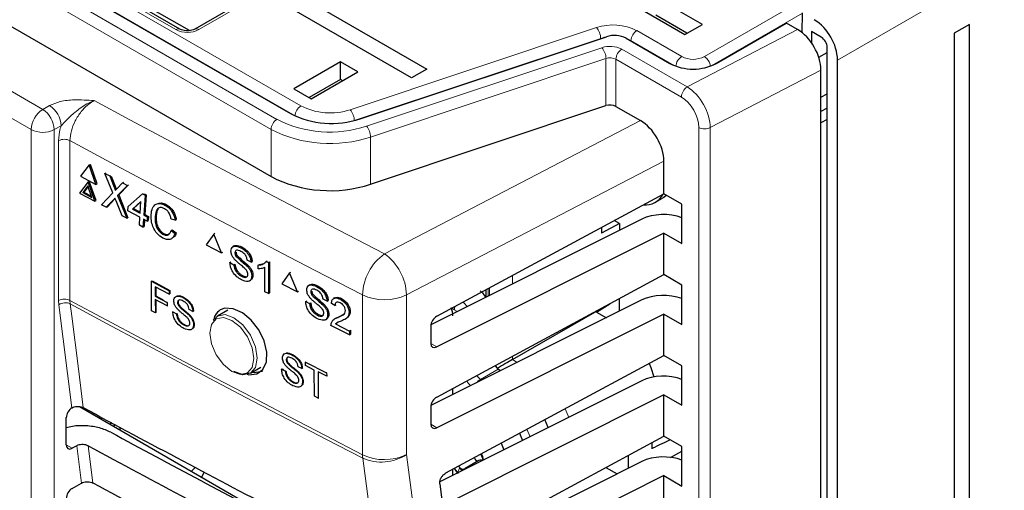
# Paper-space layout 'Blatt2' of a CAD drawing. Header units: millimetres. Extents: x 5 to 418, y 2 to 292.
# Tile 39 of 76: x 107 to 137, y 165 to 179. Entities that reach past the tile are written whole.
import ezdxf

# ---------------------------------------------------------------- set-up
doc = ezdxf.new("R2010")
doc.units = ezdxf.units.MM

psp = doc.layouts.new('Blatt2')

# ---------------------------------------------------------------- linework, layer by layer
at = {"color": 7, "linetype": 'Continuous', "lineweight": 25}
for p, q in [((82.712, 195.414), (115.561, 176.451)), ((82.235, 193.444), (114.977, 174.543)), ((112.213, 179.012), (89.763, 191.973)), ((112.499, 178.967), (90.537, 191.645)), ((118.321, 182.278), (112.664, 179.012)), ((119.232, 177.532), (115.343, 179.777)), ((115.81, 180.047), (119.7, 177.802)), ((128.057, 179.157), (126.643, 179.973)), ((126.113, 179.667), (127.527, 178.85)), ((131.088, 178.9), (131.098, 179.504)), ((127.589, 178.887), (126.643, 179.433)), ((128.481, 177.973), (130.603, 179.197)), ((130.946, 178.999), (130.603, 179.197)), ((127.527, 178.85), (128.057, 179.157)), ((131.663, 178.769), (131.363, 178.942)), ((131.363, 178.942), (131.363, 178.602)), ((136.153, 179.156), (135.694, 178.891)), ((135.694, 178.891), (135.694, 93.562)), ((136.153, 93.828), (136.153, 179.156)), ((117.673, 176.291), (125.144, 178.781)), ((125.747, 178.735), (127.067, 177.973)), ((131.586, 178.164), (131.84, 178.301)), ((131.84, 90.235), (131.84, 178.463)), ((117.079, 178.024), (115.665, 177.207)), ((117.61, 177.718), (117.079, 178.024)), ((117.079, 177.484), (117.079, 178.024)), ((132.158, 90.297), (132.158, 178.075)), ((116.195, 176.901), (117.61, 177.718)), ((119.7, 177.802), (119.232, 177.532)), ((131.654, 90.005), (131.654, 177.774)), ((117.079, 177.484), (116.133, 176.937)), ((117.142, 177.448), (117.079, 177.484)), ((115.665, 177.207), (116.195, 176.901)), ((131.654, 176.949), (131.84, 177.056)), ((117.995, 174.313), (125.133, 176.693)), ((125.435, 176.67), (126.182, 176.238)), ((131.84, 176.619), (131.654, 176.519)), ((131.84, 176.278), (131.654, 176.171)), ((126.89, 174.019), (126.89, 175.013)), ((109.462, 174.894), (109.2, 174.553)), ((109.462, 174.894), (109.496, 174.912)), ((109.665, 174.303), (109.462, 174.894)), ((109.699, 174.321), (109.496, 174.912)), ((109.2, 174.553), (109.665, 174.303)), ((109.43, 174.386), (109.464, 174.403)), ((109.667, 173.812), (109.464, 174.403)), ((109.938, 174.64), (109.97, 174.657)), ((110.177, 174.046), (109.938, 174.64)), ((109.938, 174.64), (110.081, 174.563)), ((110.081, 174.563), (110.114, 174.58)), ((110.081, 174.563), (110.212, 174.237)), ((110.124, 174.558), (110.246, 174.255)), ((109.43, 174.386), (109.167, 174.044)), ((109.422, 174.258), (109.266, 174.057)), ((109.428, 174.24), (109.3, 174.074)), ((109.541, 173.909), (109.422, 174.258)), ((109.633, 173.795), (109.43, 174.386)), ((109.665, 174.303), (109.699, 174.321)), ((110.311, 174.184), (110.473, 174.353)), ((110.618, 174.275), (110.321, 173.967)), ((110.639, 174.279), (110.355, 173.985)), ((110.473, 174.353), (110.506, 174.37)), ((110.473, 174.353), (110.618, 174.275)), ((110.618, 174.275), (110.651, 174.292)), ((109.167, 174.044), (109.633, 173.795)), ((109.266, 174.057), (109.3, 174.074)), ((109.266, 174.057), (109.541, 173.909)), ((109.3, 174.074), (109.526, 173.953)), ((109.633, 173.795), (109.667, 173.812)), ((109.832, 173.688), (110.177, 174.046)), ((110.198, 173.839), (109.977, 173.61)), ((110.232, 173.857), (110.011, 173.628)), ((110.247, 173.872), (110.232, 173.857)), ((110.456, 173.354), (110.273, 173.808)), ((110.321, 173.967), (110.355, 173.985)), ((110.321, 173.967), (110.599, 173.277)), ((110.355, 173.985), (110.633, 173.295)), ((110.639, 173.63), (111.077, 174.016)), ((111.077, 174.016), (111.111, 174.034)), ((111.077, 174.016), (111.153, 173.976)), ((111.153, 173.976), (111.115, 173.376)), ((111.13, 174.024), (111.187, 173.993)), ((111.187, 173.993), (111.149, 173.394)), ((111.153, 173.976), (111.187, 173.993)), ((120.004, 170.307), (126.89, 174.019)), ((126.634, 173.762), (126.846, 173.885)), ((127.436, 173.704), (126.89, 174.019)), ((109.977, 173.61), (109.832, 173.688)), ((109.977, 173.61), (110.011, 173.628)), ((110.631, 173.505), (110.639, 173.63)), ((110.999, 173.309), (110.631, 173.505)), ((111.029, 173.785), (110.772, 173.559)), ((110.772, 173.559), (110.806, 173.577)), ((110.772, 173.559), (111.007, 173.434)), ((111.028, 173.772), (110.806, 173.577)), ((110.806, 173.577), (111.009, 173.468)), ((111.007, 173.434), (111.029, 173.785)), ((111.759, 173.677), (111.793, 173.695)), ((127.436, 172.508), (127.436, 173.704)), ((110.599, 173.277), (110.456, 173.354)), ((110.599, 173.277), (110.633, 173.295)), ((110.983, 173.071), (110.999, 173.309)), ((111.107, 173.251), (111.091, 173.013)), ((111.215, 173.193), (111.107, 173.251)), ((111.115, 173.376), (111.149, 173.394)), ((111.115, 173.376), (111.223, 173.318)), ((111.138, 173.234), (111.125, 173.031)), ((111.149, 173.394), (111.257, 173.336)), ((111.223, 173.318), (111.215, 173.193)), ((111.215, 173.193), (111.249, 173.211)), ((111.223, 173.318), (111.257, 173.336)), ((111.257, 173.336), (111.249, 173.211)), ((111.458, 173.329), (111.492, 173.347)), ((112.066, 173.219), (111.945, 173.254)), ((112.066, 173.219), (112.1, 173.237)), ((126.221, 173.251), (119.824, 170.048)), ((125.541, 173.118), (125.385, 173.208)), ((111.091, 173.013), (110.983, 173.071)), ((111.091, 173.013), (111.125, 173.031)), ((111.946, 172.912), (111.98, 172.93)), ((111.946, 172.912), (112.063, 172.816)), ((111.98, 172.93), (112.096, 172.834)), ((125.541, 173.118), (125.001, 172.828)), ((125.001, 173.001), (125.001, 172.828)), ((125.541, 173.118), (125.541, 172.91)), ((111.694, 172.794), (111.728, 172.812)), ((112.063, 172.816), (112.096, 172.834)), ((113.242, 172.801), (113.007, 172.476)), ((113.242, 172.801), (113.275, 172.822)), ((113.477, 172.229), (113.242, 172.801)), ((126.89, 172.823), (120.004, 169.375)), ((126.89, 171.569), (126.89, 172.823)), ((126.89, 172.823), (127.436, 172.508)), ((113.007, 172.476), (113.477, 172.229)), ((113.852, 172.438), (113.815, 172.415)), ((114.055, 172.386), (114.088, 172.407)), ((113.477, 172.229), (113.51, 172.25)), ((113.88, 172.23), (113.913, 172.25)), ((113.91, 172.131), (113.943, 172.151)), ((114.371, 171.943), (114.251, 172.006)), ((113.727, 171.932), (113.76, 171.953)), ((113.727, 171.932), (113.847, 171.869)), ((113.847, 171.869), (113.88, 171.89)), ((114.245, 171.829), (114.278, 171.85)), ((114.371, 171.943), (114.403, 171.964)), ((114.589, 171.859), (114.622, 171.88)), ((114.589, 171.748), (114.589, 171.859)), ((114.622, 171.88), (114.758, 171.911)), ((114.785, 171.052), (114.785, 171.783)), ((114.824, 171.97), (114.857, 171.991)), ((114.824, 171.97), (114.894, 171.933)), ((114.894, 171.933), (114.928, 171.955)), ((114.894, 171.933), (114.894, 170.994)), ((114.928, 171.955), (114.928, 171.016)), ((114.078, 171.519), (114.111, 171.54)), ((114.392, 171.524), (114.425, 171.545)), ((115.538, 171.62), (115.302, 171.293)), ((115.538, 171.62), (115.571, 171.641)), ((115.774, 171.048), (115.538, 171.62)), ((120.004, 167.858), (126.89, 171.569)), ((127.436, 171.254), (126.89, 171.569)), ((111.35, 171.367), (111.367, 171.377)), ((111.352, 170.468), (111.35, 171.367)), ((111.35, 171.367), (111.89, 171.081)), ((111.367, 171.377), (111.907, 171.092)), ((111.89, 170.977), (111.464, 171.202)), ((111.464, 171.202), (111.465, 170.914)), ((111.481, 171.193), (111.482, 170.925)), ((114.324, 171.378), (114.361, 171.402)), ((115.302, 171.293), (115.774, 171.048)), ((116.15, 171.258), (116.114, 171.235)), ((116.356, 171.207), (116.388, 171.228)), ((127.436, 170.058), (127.436, 171.254)), ((111.465, 170.914), (111.482, 170.925)), ((111.465, 170.914), (111.828, 170.722)), ((111.828, 170.619), (111.465, 170.811)), ((111.465, 170.811), (111.466, 170.408)), ((111.482, 170.925), (111.704, 170.808)), ((111.89, 171.081), (111.907, 171.092)), ((111.89, 171.081), (111.89, 170.977)), ((111.89, 170.977), (111.907, 170.988)), ((111.907, 171.092), (111.907, 170.988)), ((112.306, 170.873), (112.323, 170.883)), ((114.894, 170.994), (114.785, 171.052)), ((114.894, 170.994), (114.928, 171.016)), ((115.774, 171.048), (115.806, 171.069)), ((116.179, 171.05), (116.212, 171.071)), ((116.21, 170.951), (116.242, 170.972)), ((116.673, 170.766), (116.552, 170.828)), ((116.903, 170.864), (116.867, 170.841)), ((117.079, 170.82), (117.111, 170.841)), ((121.486, 171.106), (121.486, 170.886)), ((125.541, 170.46), (125.541, 170.842)), ((111.482, 170.802), (111.483, 170.418)), ((111.828, 170.722), (111.845, 170.733)), ((111.828, 170.722), (111.828, 170.619)), ((111.828, 170.619), (111.845, 170.629)), ((112.139, 170.723), (112.156, 170.734)), ((112.169, 170.628), (112.185, 170.639)), ((112.607, 170.449), (112.492, 170.509)), ((116.026, 170.752), (116.058, 170.773)), ((116.026, 170.752), (116.146, 170.69)), ((116.146, 170.69), (116.179, 170.71)), ((116.546, 170.651), (116.579, 170.672)), ((116.673, 170.766), (116.705, 170.787)), ((116.914, 170.629), (116.804, 170.698)), ((116.914, 170.629), (116.947, 170.65)), ((126.221, 170.801), (119.824, 167.599)), ((122.297, 168.992), (124.935, 170.516)), ((124.846, 170.435), (125.248, 170.684)), ((111.466, 170.408), (111.352, 170.468)), ((111.466, 170.408), (111.483, 170.418)), ((111.995, 170.439), (112.011, 170.449)), ((111.995, 170.439), (112.109, 170.378)), ((112.109, 170.378), (112.126, 170.389)), ((112.487, 170.339), (112.504, 170.35)), ((112.607, 170.449), (112.623, 170.459)), ((113.224, 170.184), (113.35, 170.31)), ((113.662, 170.49), (113.35, 170.31)), ((116.379, 170.34), (116.411, 170.361)), ((116.626, 170.201), (116.663, 170.224)), ((116.695, 170.347), (116.727, 170.368)), ((116.932, 170.245), (116.895, 170.222)), ((117.002, 170.272), (117.035, 170.293)), ((117.036, 170.293), (117.181, 170.367)), ((117.23, 170.224), (117.268, 170.248)), ((117.342, 170.424), (117.375, 170.446)), ((126.89, 170.373), (120.004, 166.925)), ((124.846, 170.435), (125.145, 170.263)), ((126.89, 169.12), (126.89, 170.373)), ((126.89, 170.373), (127.436, 170.058)), ((112.329, 170.043), (112.346, 170.053)), ((112.628, 170.048), (112.645, 170.058)), ((117.353, 169.739), (116.793, 170.029)), ((116.934, 170.076), (116.967, 170.097)), ((116.934, 170.076), (117.353, 169.859)), ((116.986, 170.113), (116.968, 170.098)), ((119.821, 170.008), (119.821, 169.484)), ((117.353, 169.859), (117.386, 169.881)), ((117.353, 169.859), (117.353, 169.739)), ((117.353, 169.739), (117.386, 169.76)), ((117.386, 169.881), (117.386, 169.76)), ((115.604, 169.139), (115.621, 169.15)), ((120.275, 165.554), (126.89, 169.12)), ((127.436, 168.805), (126.89, 169.12)), ((114.35, 168.578), (114.662, 168.758)), ((115.438, 168.986), (115.454, 168.997)), ((115.468, 168.891), (115.484, 168.902)), ((115.91, 168.719), (115.794, 168.777)), ((115.91, 168.719), (115.926, 168.729)), ((116.022, 168.915), (116.039, 168.925)), ((116.022, 168.915), (116.662, 168.589)), ((116.023, 168.81), (116.022, 168.915)), ((116.286, 168.677), (116.023, 168.81)), ((127.436, 167.608), (127.436, 168.805)), ((115.294, 168.698), (115.311, 168.709)), ((115.294, 168.698), (115.41, 168.639)), ((115.311, 168.709), (115.36, 168.684)), ((115.41, 168.639), (115.426, 168.65)), ((115.79, 168.607), (115.807, 168.617)), ((116.293, 167.879), (116.286, 168.677)), ((116.663, 168.485), (116.401, 168.619)), ((116.401, 168.619), (116.409, 167.821)), ((116.662, 168.589), (116.679, 168.6)), ((116.662, 168.589), (116.663, 168.485)), ((116.663, 168.485), (116.68, 168.496)), ((121.925, 168.65), (121.867, 168.702)), ((115.634, 168.307), (115.65, 168.317)), ((115.934, 168.317), (115.95, 168.327)), ((126.221, 168.352), (120.095, 165.284)), ((120.491, 167.932), (120.491, 168.12)), ((116.409, 167.821), (116.293, 167.879)), ((116.409, 167.821), (116.424, 167.831)), ((126.89, 167.923), (120.341, 164.644)), ((126.89, 166.67), (126.89, 167.923)), ((126.89, 167.923), (127.436, 167.608)), ((108.936, 167.531), (108.942, 167.534)), ((109.161, 167.571), (115.332, 164.008)), ((119.821, 167.559), (119.821, 167.034)), ((108.765, 166.408), (108.765, 167.232)), ((109.54, 167.397), (109.54, 167.352)), ((109.617, 167.355), (109.576, 167.331)), ((110.148, 167.07), (110.088, 167.035)), ((110.258, 167.011), (110.194, 166.974)), ((110.388, 166.941), (110.388, 166.862)), ((123.384, 166.931), (123.283, 167.176)), ((120.574, 163.266), (126.89, 166.67)), ((122.515, 166.761), (122.606, 166.542)), ((127.436, 166.355), (126.89, 166.67)), ((109.081, 166.377), (108.942, 166.303)), ((121.952, 166.458), (122.038, 166.257)), ((126.52, 166.471), (126.52, 166.291)), ((127.436, 165.159), (127.436, 166.355)), ((125.801, 166.083), (125.801, 165.691)), ((127.088, 166.028), (127.436, 166.215)), ((126.221, 165.902), (120.394, 162.984)), ((120.696, 165.716), (120.661, 165.762)), ((121.281, 165.934), (120.858, 165.689)), ((112.67, 165.724), (112.563, 165.607)), ((112.95, 165.577), (112.867, 165.431)), ((120.491, 165.483), (120.491, 165.671)), ((120.533, 165.693), (120.647, 165.539)), ((120.633, 165.554), (120.546, 165.678)), ((126.89, 165.474), (120.641, 162.345)), ((125.131, 165.722), (125.47, 165.526)), ((126.89, 159.321), (126.89, 165.474)), ((126.89, 165.474), (127.436, 165.159)), ((108.942, 165.085), (109.224, 165.248)), ((120.093, 165.228), (120.159, 164.727))]:
    psp.add_line(p, q, dxfattribs=at)
at = {"color": 7, "linetype": 'Continuous', "lineweight": 18}
for p, q in [((82.412, 195.18), (115.154, 176.278)), ((114.977, 175.972), (82.235, 194.873)), ((85.766, 189.447), (108.052, 176.581)), ((107.699, 175.969), (85.412, 188.834)), ((100.382, 185.631), (115.881, 176.684)), ((112.088, 179), (100.492, 185.695)), ((115.705, 176.381), (100.202, 185.33)), ((141.136, 183.257), (132.158, 178.075)), ((128.12, 178.182), (136.428, 182.978)), ((118.446, 182.266), (112.789, 179)), ((131.098, 179.496), (128.345, 177.907)), ((117.376, 176.57), (124.847, 179.06)), ((126.068, 178.967), (127.429, 178.182)), ((127.597, 177.259), (130.946, 178.999)), ((124.972, 178.734), (117.501, 176.244)), ((124.972, 178.734), (124.972, 178.723)), ((127.203, 177.907), (125.891, 178.665)), ((125.891, 178.665), (125.891, 178.652)), ((117.87, 176.071), (125.008, 178.451)), ((125.612, 178.405), (127.597, 177.259)), ((125.133, 178.122), (117.995, 175.742)), ((125.133, 176.693), (125.133, 178.122)), ((125.435, 178.099), (125.435, 176.67)), ((127.42, 176.952), (125.435, 178.099)), ((131.654, 177.774), (128.296, 176.028)), ((108.052, 176.581), (108.261, 176.698)), ((115.743, 176.359), (115.705, 176.381)), ((115.705, 176.381), (115.705, 176.377)), ((117.501, 176.244), (117.448, 176.227)), ((117.501, 176.244), (117.502, 176.24)), ((118.415, 172.201), (126.182, 176.238)), ((107.699, 141.809), (107.699, 175.969)), ((108.608, 176.082), (108.399, 175.965)), ((108.399, 175.965), (108.399, 141.806)), ((114.977, 174.543), (114.977, 175.972)), ((127.952, 88.458), (127.952, 176.033)), ((128.296, 176.028), (128.296, 88.453)), ((108.533, 170.787), (108.533, 175.631)), ((108.877, 175.633), (108.877, 170.788)), ((117.995, 175.742), (117.995, 174.313)), ((126.89, 175.013), (119.084, 170.955)), ((110.212, 174.237), (110.246, 174.255)), ((110.198, 173.839), (110.232, 173.857)), ((122.297, 171.543), (122.297, 171.286)), ((121.559, 171.145), (121.559, 170.917)), ((121.596, 170.935), (121.596, 171.165)), ((117.749, 166.108), (117.749, 170.953)), ((119.084, 170.955), (119.084, 166.11)), ((108.541, 170.656), (108.533, 170.787)), ((108.936, 167.531), (108.541, 170.656)), ((108.877, 170.788), (108.884, 170.683)), ((120.535, 170.506), (120.457, 170.551)), ((119.821, 169.48), (120.004, 169.375)), ((122.297, 169.094), (122.297, 168.992)), ((122.297, 168.992), (122.442, 168.909)), ((121.867, 168.702), (121.324, 168.391)), ((121.324, 168.391), (121.354, 168.364)), ((119.821, 167.031), (120.004, 166.925)), ((108.765, 166.405), (108.942, 166.303)), ((109.224, 165.248), (109.081, 166.377)), ((109.428, 166.376), (109.57, 165.253)), ((120.644, 165.574), (120.696, 165.716))]:
    psp.add_line(p, q, dxfattribs=at)
at = {"color": 7, "linetype": 'Continuous', "lineweight": 18, "flags": 128}
for points in [[(125.118, 178.772), (125.085, 178.765), (124.972, 178.734)], [(125.891, 178.665), (125.796, 178.711), (125.771, 178.721)], [(109.607, 176.846), (110.697, 176.259), (111.791, 175.673), (112.887, 175.09), (113.987, 174.508), (115.089, 173.928), (116.195, 173.351), (117.303, 172.775), (118.415, 172.201)], [(117.749, 170.953), (116.629, 171.531), (115.513, 172.112), (114.399, 172.694), (113.289, 173.278), (112.181, 173.864), (111.077, 174.452), (109.976, 175.041), (108.877, 175.633)], [(108.877, 170.788), (109.976, 170.196), (111.077, 169.607), (112.181, 169.019), (113.289, 168.433), (114.399, 167.849), (115.513, 167.267), (116.629, 166.687), (117.749, 166.108)], [(108.884, 170.683), (108.932, 170.305), (109.123, 168.793), (109.282, 167.536)], [(117.755, 166.004), (116.635, 166.582), (115.519, 167.162), (114.405, 167.744), (113.295, 168.328), (112.188, 168.914), (111.083, 169.502), (109.982, 170.092), (108.884, 170.683)], [(113.788, 168.634), (114.044, 168.545), (114.262, 168.588), (114.407, 168.755), (114.458, 169.021), (114.407, 169.347), (114.262, 169.682), (114.044, 169.975), (113.788, 170.182), (113.532, 170.271), (113.314, 170.228), (113.169, 170.061), (113.118, 169.795), (113.169, 169.469), (113.314, 169.134), (113.532, 168.841), (113.788, 168.634)], [(113.35, 170.31), (113.35, 170.31), (113.58, 170.355), (113.85, 170.261), (114.121, 170.042), (114.35, 169.733), (114.504, 169.379), (114.558, 169.036), (114.504, 168.754), (114.35, 168.578), (114.35, 168.578)], [(123.891, 167.503), (123.984, 167.289), (124.002, 167.241)], [(122.735, 166.88), (122.736, 166.879), (122.831, 166.654)], [(119.084, 166.11), (120.854, 152.58), (122.623, 139.06)], [(121.295, 138.953), (121.097, 140.468), (120.303, 146.53), (117.755, 166.004)]]:
    psp.add_lwpolyline(points, dxfattribs=at)
at = {"color": 7, "linetype": 'Continuous', "lineweight": 25, "flags": 128}
for points in [[(126.965, 173.976), (126.889, 173.912), (126.846, 173.885)], [(114.253, 168.551), (114.302, 168.534), (114.546, 168.557), (114.731, 168.691), (114.836, 168.922), (114.849, 169.222), (114.769, 169.558), (114.605, 169.892), (114.376, 170.187), (114.107, 170.41), (113.829, 170.536), (113.572, 170.549), (113.436, 170.499), (113.436, 170.499)], [(126.439, 168.876), (126.493, 168.748), (126.588, 168.467)], [(114.35, 168.578), (114.121, 168.533), (113.85, 168.627)], [(114.405, 168.609), (114.467, 168.6), (114.718, 168.646)], [(121.156, 165.981), (121.142, 166), (121.132, 166.016)], [(120.777, 165.626), (120.754, 165.649), (120.696, 165.716)]]:
    psp.add_lwpolyline(points, dxfattribs=at)
at = {"color": 7, "linetype": 'Continuous', "lineweight": 25}
for centre, radius, start, end in [((130.623, 178.005), 1.537, 2.605, 57.395), ((125.391, 178.037), 0.784, 62.9382, 108.3695), ((127.774, 179.338), 1.537, 242.6099, 297.3902), ((125.257, 176.321), 0.392, 62.9393, 108.3682), ((116.809, 178.894), 2.743, 242.9384, 288.3692), ((116.76, 178.033), 3.919, 242.9386, 288.3691), ((126.318, 174.309), 0.629, 265.1711, 331.473), ((120.377, 165.72), 1.068, 12.3312, 23.0875), ((121.249, 166.033), 0.107, 209.0184, 282.1923), ((121.33, 165.829), 0.116, 61.4498, 115.291)]:
    psp.add_arc(centre, radius, start, end, dxfattribs=at)
at = {"color": 7, "linetype": 'Continuous', "lineweight": 18}
for centre, radius, start, end in [((112.162, 178.897), 0.127, 66.7933, 125.4689), ((112.439, 179.677), 0.762, 242.6098, 297.3901), ((112.717, 178.905), 0.12, 52.7224, 115.8559), ((125.347, 177.555), 1.585, 62.9388, 108.3688), ((124.453, 178.722), 0.519, 1.3813, 40.6253), ((126.276, 178.643), 0.385, 122.6491, 176.773), ((125.255, 177.707), 0.784, 62.9382, 108.3695), ((124.615, 178.113), 0.519, 0.9527, 40.642), ((125.819, 178.081), 0.384, 122.6033, 177.3967), ((125.257, 177.75), 0.392, 62.9393, 108.3682), ((127.638, 177.856), 0.387, 122.7383, 175.1496), ((127.774, 178.848), 0.751, 242.6096, 297.3904), ((127.91, 177.856), 0.387, 4.8513, 57.2608), ((127.804, 176.935), 0.384, 122.6033, 177.3967), ((108.466, 175.934), 0.768, 122.6052, 177.3953), ((107.62, 175.931), 0.78, 2.4785, 56.3613), ((107.829, 176.048), 0.78, 2.4785, 56.3615), ((116.089, 176.359), 0.385, 122.6499, 176.7712), ((116.765, 178.413), 1.941, 242.938, 288.3696), ((116.982, 176.232), 0.519, 1.3777, 40.6269), ((115.361, 175.954), 0.384, 122.6039, 177.3951), ((116.758, 179.419), 3.527, 242.9384, 288.3692), ((108.052, 176.653), 0.77, 242.6568, 296.7662), ((116.76, 179.461), 3.919, 242.9386, 288.3691), ((117.476, 175.734), 0.519, 0.9527, 40.642), ((128.129, 176.377), 0.387, 242.7392, 295.5283), ((108.707, 175.286), 0.387, 63.8368, 116.6784), ((119.367, 170.891), 1.619, 126.0266, 177.8011), ((117.473, 170.892), 1.612, 2.2322, 54.2589), ((108.707, 170.441), 0.387, 63.8368, 116.6784), ((118.414, 172.366), 1.562, 244.7797, 295.3753), ((108.737, 170.367), 0.349, 65.0939, 124.1364), ((120.855, 170.5), 0.32, 161.3827, 178.9372), ((121.6, 167.945), 0.524, 121.8135, 138.8723), ((118.414, 167.521), 1.562, 244.7797, 295.3753), ((118.647, 166.107), 0.898, 179.8793, 186.5592), ((118.32, 167.296), 1.41, 246.3588, 302.7874)]:
    psp.add_arc(centre, radius, start, end, dxfattribs=at)
at = {"color": 7, "linetype": 'Continuous', "lineweight": 25}
for centre, major_axis, ratio, start_param, end_param in [((130.946, 178.183), (-0.501, 0.866), 0.577381, 3.925701, 5.496497), ((131.663, 178.565), (-0.125, 0.217), 0.577557, 3.927224, 5.497716), ((126.182, 175.422), (-0.501, 0.866), 0.577381, 3.925701, 5.496497), ((126.89, 172.823), (1, -0.015), 0.567125, 1.002162, 2.312261), ((121.251, 170.716), (-0.25, 0.433), 0.577557, 4.773147, 5.313731), ((126.89, 170.373), (1, -0.015), 0.567125, 1.002162, 2.312261), ((120.137, 170.528), (-0.25, 0.433), 0.577557, 3.927224, 4.460624), ((120.007, 170.105), (0.135, 0.21), 0.606761, 0.83184, 2.385183), ((120.007, 169.581), (0.135, 0.21), 0.606761, 2.385183, 3.938526), ((121.958, 169.043), (-0.25, 0.433), 0.577517, 1.788429, 2.094297), ((121.95, 168.792), (0.5, 0.289), 0.00007, 0.802811, 1.79442), ((126.89, 167.923), (1, -0.015), 0.567125, 1.002162, 2.312261), ((120.007, 167.655), (0.135, 0.21), 0.606761, 0.83184, 2.385183), ((108.945, 167.332), (0.128, 0.215), 0.587369, 0.847258, 2.36515), ((451.395, 385.647), (500.587, 7.703), 0.587275, 3.950946, 3.967413), ((120.007, 167.131), (0.135, 0.21), 0.606761, 2.385183, 3.938526), ((449.748, 369.228), (497.046, -7.384), 0.567125, 3.968584, 3.983526), ((108.945, 166.508), (0.128, 0.215), 0.587369, 2.36515, 3.918493), ((449.746, 369.227), (498.055, -7.399), 0.567125, 3.968582, 3.985126), ((122.446, 163.976), (5.152, 2.774), 0.030727, 0.434546, 0.642515), ((126.89, 165.474), (1, -0.015), 0.567125, 1.002162, 2.312261), ((451.395, 383.197), (500.185, 7.697), 0.587275, 3.950986, 3.967453), ((108.945, 164.882), (0.128, 0.215), 0.587369, 0.811807, 2.36515)]:
    psp.add_ellipse(centre, major_axis=major_axis, ratio=ratio, start_param=start_param, end_param=end_param, dxfattribs=at)
at = {"color": 7, "linetype": 'Continuous', "lineweight": 18}
for centre, major_axis, ratio, start_param, end_param in [((127.597, 176.442), (-0.491, 0.872), 0.569789, 3.932767, 5.503564), ((127.42, 176.34), (-0.376, 0.65), 0.577381, 3.925701, 5.496497), ((120.711, 170.404), (-0.25, 0.433), 0.567307, 4.837246, 5.22071), ((120.535, 170.302), (-0.125, 0.217), 0.577557, 5.050987, 5.497716), ((121.419, 168.734), (-0.251, 0.433), 0.586553, 1.75425, 2.093184), ((121.242, 168.632), (-0.375, 0.65), 0.577517, 1.679818, 1.933112)]:
    psp.add_ellipse(centre, major_axis=major_axis, ratio=ratio, start_param=start_param, end_param=end_param, dxfattribs=at)
at = {"color": 7, "linetype": 'Continuous', "lineweight": 25}
for points, knots in [([(112.664, 179.012), (112.648, 179.004), (112.615, 178.988), (112.535, 178.968), (112.44, 178.959), (112.34, 178.967), (112.259, 178.989), (112.227, 179.006), (112.213, 179.012)], [0, 0, 0, 0, 0.154229, 0.316592, 0.494487, 0.681412, 0.866641, 1, 1, 1, 1]), ([(110.212, 174.237), (110.22, 174.216), (110.232, 174.185), (110.246, 174.146), (110.249, 174.129), (110.25, 174.121)], [0, 0, 0, 0, 0.561286, 0.781691, 1, 1, 1, 1]), ([(110.246, 174.255), (110.254, 174.233), (110.266, 174.203), (110.279, 174.169), (110.281, 174.157), (110.281, 174.153)], [0, 0, 0, 0, 0.642711, 0.895256, 1, 1, 1, 1]), ([(110.25, 174.121), (110.261, 174.133), (110.282, 174.154), (110.302, 174.175), (110.311, 174.184)], [0, 0, 0, 0, 0.559986, 1, 1, 1, 1]), ([(110.242, 173.885), (110.234, 173.876), (110.219, 173.861), (110.204, 173.846), (110.198, 173.839)], [0, 0, 0, 0, 0.559955, 1, 1, 1, 1]), ([(110.273, 173.808), (110.267, 173.822), (110.257, 173.848), (110.246, 173.873), (110.242, 173.885)], [0, 0, 0, 0, 0.560027, 1, 1, 1, 1]), ([(111.339, 173.392), (111.348, 173.46), (111.366, 173.596), (111.471, 173.718), (111.615, 173.738), (111.711, 173.697), (111.759, 173.677)], [0, 0, 0, 0, 0.280488, 0.559568, 0.779615, 1, 1, 1, 1]), ([(111.746, 173.567), (111.716, 173.581), (111.657, 173.608), (111.574, 173.598), (111.484, 173.522), (111.469, 173.409), (111.458, 173.329)], [0, 0, 0, 0, 0.187219, 0.373908, 0.560726, 1, 1, 1, 1]), ([(111.557, 173.565), (111.555, 173.563), (111.505, 173.522), (111.498, 173.433), (111.492, 173.347)], [0, 0, 0, 0, 0.04547, 1, 1, 1, 1]), ([(111.575, 173.732), (111.6, 173.738), (111.667, 173.754), (111.744, 173.718), (111.793, 173.695)], [0, 0, 0, 0, 0.372025, 1, 1, 1, 1]), ([(111.945, 173.254), (111.938, 173.289), (111.923, 173.359), (111.875, 173.457), (111.812, 173.528), (111.768, 173.554), (111.746, 173.567)], [0, 0, 0, 0, 0.280545, 0.559742, 0.779657, 1, 1, 1, 1]), ([(111.759, 173.677), (111.8, 173.651), (111.882, 173.6), (111.979, 173.475), (112.041, 173.343), (112.058, 173.261), (112.066, 173.219)], [0, 0, 0, 0, 0.280079, 0.559445, 0.779538, 1, 1, 1, 1]), ([(111.793, 173.695), (111.834, 173.669), (111.916, 173.618), (112.013, 173.493), (112.074, 173.361), (112.091, 173.278), (112.1, 173.237)], [0, 0, 0, 0, 0.280084, 0.559442, 0.779558, 1, 1, 1, 1]), ([(111.698, 172.676), (111.635, 172.715), (111.51, 172.793), (111.386, 173.013), (111.339, 173.217), (111.339, 173.334), (111.339, 173.392)], [0, 0, 0, 0, 0.279955, 0.5580939, 0.778908, 1, 1, 1, 1]), ([(111.458, 173.329), (111.457, 173.275), (111.455, 173.169), (111.495, 173.002), (111.588, 172.866), (111.658, 172.818), (111.694, 172.794)], [0, 0, 0, 0, 0.28125, 0.560715, 0.780133, 1, 1, 1, 1]), ([(111.492, 173.347), (111.491, 173.293), (111.489, 173.186), (111.529, 173.02), (111.622, 172.884), (111.692, 172.836), (111.728, 172.812)], [0, 0, 0, 0, 0.281248, 0.560711, 0.780139, 1, 1, 1, 1]), ([(111.694, 172.794), (111.726, 172.78), (111.792, 172.753), (111.895, 172.783), (111.927, 172.863), (111.946, 172.912)], [0, 0, 0, 0, 0.280706, 0.560889, 1, 1, 1, 1]), ([(112.063, 172.816), (112.045, 172.774), (112.011, 172.689), (111.915, 172.628), (111.805, 172.627), (111.733, 172.659), (111.698, 172.676)], [0, 0, 0, 0, 0.280243, 0.559549, 0.779589, 1, 1, 1, 1]), ([(111.728, 172.812), (111.761, 172.797), (111.821, 172.77), (111.869, 172.791), (111.89, 172.801)], [0, 0, 0, 0, 0.553104, 1, 1, 1, 1]), ([(112.096, 172.834), (112.082, 172.787), (112.065, 172.733), (112.026, 172.71), (112.021, 172.707)], [0, 0, 0, 0, 0.865819, 1, 1, 1, 1]), ([(113.76, 172.284), (113.763, 172.311), (113.769, 172.366), (113.811, 172.42), (113.903, 172.45), (113.993, 172.412), (114.055, 172.386)], [0, 0, 0, 0, 0.187013, 0.374122, 0.561141, 1, 1, 1, 1]), ([(113.854, 172.438), (113.872, 172.446), (113.937, 172.475), (114.025, 172.436), (114.089, 172.407)], [0, 0, 0, 0, 0.279492, 1, 1, 1, 1]), ([(114.06, 172.275), (114.037, 172.286), (113.991, 172.309), (113.929, 172.315), (113.887, 172.286), (113.882, 172.248), (113.88, 172.23)], [0, 0, 0, 0, 0.281294, 0.560834, 0.780678, 1, 1, 1, 1]), ([(114.055, 172.386), (114.097, 172.361), (114.181, 172.311), (114.29, 172.195), (114.357, 172.06), (114.366, 171.982), (114.371, 171.943)], [0, 0, 0, 0, 0.280789, 0.56014, 0.779866, 1, 1, 1, 1]), ([(114.089, 172.407), (114.131, 172.382), (114.215, 172.332), (114.324, 172.216), (114.391, 172.081), (114.4, 172.004), (114.404, 171.965)], [0, 0, 0, 0, 0.280792, 0.560142, 0.779866, 1, 1, 1, 1]), ([(113.886, 172.015), (113.866, 172.037), (113.828, 172.081), (113.774, 172.176), (113.765, 172.243), (113.76, 172.284)], [0, 0, 0, 0, 0.281433, 0.56224, 1, 1, 1, 1]), ([(113.88, 172.23), (113.881, 172.211), (113.884, 172.179), (113.902, 172.145), (113.91, 172.131)], [0, 0, 0, 0, 0.5596461, 1, 1, 1, 1]), ([(114.182, 171.755), (114.148, 171.785), (114.093, 171.834), (114.014, 171.897), (113.949, 171.952), (113.907, 171.994), (113.886, 172.015)], [0, 0, 0, 0, 0.339939, 0.560024, 0.780073, 1, 1, 1, 1]), ([(113.91, 172.131), (113.972, 172.073), (114.082, 171.968), (114.195, 171.872), (114.245, 171.829)], [0, 0, 0, 0, 0.558385, 1, 1, 1, 1]), ([(113.914, 172.251), (113.915, 172.233), (113.918, 172.2), (113.936, 172.167), (113.944, 172.152)], [0, 0, 0, 0, 0.559641, 1, 1, 1, 1]), ([(113.944, 172.152), (114.006, 172.094), (114.116, 171.99), (114.229, 171.893), (114.279, 171.85)], [0, 0, 0, 0, 0.5583836, 1, 1, 1, 1]), ([(114.251, 172.006), (114.246, 172.037), (114.237, 172.098), (114.168, 172.21), (114.101, 172.251), (114.06, 172.275)], [0, 0, 0, 0, 0.281119, 0.560295, 1, 1, 1, 1]), ([(114.084, 171.408), (114.034, 171.437), (113.935, 171.494), (113.811, 171.638), (113.741, 171.797), (113.732, 171.887), (113.727, 171.932)], [0, 0, 0, 0, 0.280817, 0.559568, 0.779628, 1, 1, 1, 1]), ([(113.847, 171.869), (113.852, 171.831), (113.862, 171.755), (113.925, 171.643), (114.002, 171.565), (114.053, 171.535), (114.078, 171.519)], [0, 0, 0, 0, 0.28062, 0.558677, 0.779192, 1, 1, 1, 1]), ([(113.881, 171.891), (113.886, 171.852), (113.895, 171.776), (113.958, 171.665), (114.036, 171.587), (114.086, 171.556), (114.112, 171.541)], [0, 0, 0, 0, 0.28062, 0.558678, 0.779196, 1, 1, 1, 1]), ([(114.272, 171.581), (114.271, 171.598), (114.268, 171.632), (114.237, 171.698), (114.203, 171.733), (114.182, 171.755)], [0, 0, 0, 0, 0.2800955, 0.5599806, 1, 1, 1, 1]), ([(114.245, 171.829), (114.267, 171.805), (114.312, 171.756), (114.361, 171.672), (114.388, 171.592), (114.391, 171.547), (114.392, 171.524)], [0, 0, 0, 0, 0.280367, 0.559902, 0.779838, 1, 1, 1, 1]), ([(114.279, 171.85), (114.301, 171.826), (114.346, 171.777), (114.395, 171.694), (114.422, 171.613), (114.425, 171.568), (114.426, 171.546)], [0, 0, 0, 0, 0.2803672, 0.5599049, 0.7798382, 1, 1, 1, 1]), ([(114.589, 171.859), (114.642, 171.864), (114.736, 171.874), (114.797, 171.941), (114.824, 171.97)], [0, 0, 0, 0, 0.560424, 1, 1, 1, 1]), ([(114.785, 171.783), (114.751, 171.77), (114.691, 171.746), (114.62, 171.747), (114.589, 171.748)], [0, 0, 0, 0, 0.559685, 1, 1, 1, 1]), ([(114.078, 171.519), (114.104, 171.508), (114.155, 171.484), (114.22, 171.484), (114.264, 171.519), (114.27, 171.56), (114.272, 171.581)], [0, 0, 0, 0, 0.2809113, 0.5607981, 0.7804891, 1, 1, 1, 1]), ([(114.392, 171.524), (114.386, 171.482), (114.372, 171.398), (114.257, 171.339), (114.149, 171.382), (114.084, 171.408)], [0, 0, 0, 0, 0.279936, 0.560072, 1, 1, 1, 1]), ([(114.112, 171.541), (114.137, 171.529), (114.187, 171.507), (114.244, 171.501), (114.263, 171.519), (114.266, 171.523)], [0, 0, 0, 0, 0.449092, 0.896536, 1, 1, 1, 1]), ([(114.426, 171.546), (114.421, 171.5), (114.415, 171.436), (114.37, 171.417), (114.356, 171.411)], [0, 0, 0, 0, 0.704774, 1, 1, 1, 1]), ([(116.059, 171.104), (116.062, 171.132), (116.067, 171.186), (116.11, 171.24), (116.203, 171.271), (116.293, 171.233), (116.356, 171.207)], [0, 0, 0, 0, 0.187037, 0.374123, 0.561139, 1, 1, 1, 1]), ([(116.152, 171.258), (116.17, 171.266), (116.236, 171.295), (116.325, 171.257), (116.389, 171.229)], [0, 0, 0, 0, 0.281313, 1, 1, 1, 1]), ([(116.36, 171.096), (116.337, 171.108), (116.291, 171.13), (116.229, 171.136), (116.187, 171.107), (116.182, 171.069), (116.179, 171.05)], [0, 0, 0, 0, 0.28129, 0.560813, 0.780685, 1, 1, 1, 1]), ([(116.356, 171.207), (116.398, 171.182), (116.483, 171.133), (116.592, 171.017), (116.659, 170.882), (116.668, 170.805), (116.673, 170.766)], [0, 0, 0, 0, 0.280801, 0.560157, 0.779885, 1, 1, 1, 1]), ([(116.389, 171.229), (116.431, 171.204), (116.516, 171.154), (116.625, 171.038), (116.692, 170.904), (116.702, 170.826), (116.706, 170.787)], [0, 0, 0, 0, 0.280801, 0.560157, 0.779886, 1, 1, 1, 1]), ([(112.025, 170.775), (112.028, 170.801), (112.033, 170.854), (112.073, 170.905), (112.161, 170.934), (112.246, 170.898), (112.306, 170.873)], [0, 0, 0, 0, 0.187025, 0.374127, 0.561133, 1, 1, 1, 1]), ([(112.122, 170.92), (112.132, 170.924), (112.187, 170.947), (112.261, 170.912), (112.323, 170.883)], [0, 0, 0, 0, 0.180445, 1, 1, 1, 1]), ([(112.306, 170.873), (112.346, 170.849), (112.426, 170.801), (112.53, 170.689), (112.593, 170.56), (112.602, 170.486), (112.607, 170.449)], [0, 0, 0, 0, 0.280795, 0.560155, 0.779871, 1, 1, 1, 1]), ([(112.323, 170.883), (112.363, 170.859), (112.443, 170.811), (112.547, 170.7), (112.61, 170.571), (112.619, 170.497), (112.623, 170.459)], [0, 0, 0, 0, 0.280795, 0.560141, 0.779873, 1, 1, 1, 1]), ([(116.185, 170.836), (116.166, 170.858), (116.127, 170.901), (116.072, 170.996), (116.064, 171.063), (116.059, 171.104)], [0, 0, 0, 0, 0.281437, 0.562282, 1, 1, 1, 1]), ([(116.179, 171.05), (116.181, 171.032), (116.183, 170.999), (116.202, 170.966), (116.21, 170.951)], [0, 0, 0, 0, 0.559528, 1, 1, 1, 1]), ([(116.483, 170.577), (116.449, 170.606), (116.394, 170.655), (116.315, 170.718), (116.248, 170.773), (116.206, 170.815), (116.185, 170.836)], [0, 0, 0, 0, 0.339936, 0.560025, 0.780085, 1, 1, 1, 1]), ([(116.21, 170.951), (116.272, 170.893), (116.383, 170.79), (116.496, 170.693), (116.546, 170.651)], [0, 0, 0, 0, 0.558372, 1, 1, 1, 1]), ([(116.213, 171.072), (116.214, 171.053), (116.217, 171.021), (116.235, 170.987), (116.243, 170.973)], [0, 0, 0, 0, 0.559528, 1, 1, 1, 1]), ([(116.243, 170.973), (116.305, 170.915), (116.416, 170.811), (116.53, 170.715), (116.58, 170.672)], [0, 0, 0, 0, 0.558375, 1, 1, 1, 1]), ([(116.552, 170.828), (116.548, 170.859), (116.538, 170.92), (116.469, 171.032), (116.402, 171.072), (116.36, 171.096)], [0, 0, 0, 0, 0.281083, 0.56029, 1, 1, 1, 1]), ([(116.804, 170.698), (116.811, 170.736), (116.823, 170.812), (116.897, 170.866), (116.989, 170.861), (117.049, 170.834), (117.079, 170.82)], [0, 0, 0, 0, 0.2802221, 0.5588963, 0.7791317, 1, 1, 1, 1]), ([(116.91, 170.857), (116.919, 170.866), (116.947, 170.892), (117.023, 170.881), (117.082, 170.855), (117.112, 170.842)], [0, 0, 0, 0, 0.209747, 0.604301, 1, 1, 1, 1]), ([(117.079, 170.82), (117.116, 170.798), (117.19, 170.754), (117.279, 170.642), (117.334, 170.525), (117.339, 170.458), (117.342, 170.424)], [0, 0, 0, 0, 0.280487, 0.559659, 0.779766, 1, 1, 1, 1]), ([(117.112, 170.842), (117.149, 170.819), (117.224, 170.775), (117.313, 170.664), (117.367, 170.546), (117.373, 170.479), (117.375, 170.446)], [0, 0, 0, 0, 0.280488, 0.55966, 0.779766, 1, 1, 1, 1]), ([(112.145, 170.518), (112.127, 170.539), (112.091, 170.581), (112.038, 170.672), (112.03, 170.736), (112.025, 170.775)], [0, 0, 0, 0, 0.281449, 0.562285, 1, 1, 1, 1]), ([(112.31, 170.766), (112.288, 170.777), (112.245, 170.799), (112.186, 170.804), (112.146, 170.777), (112.142, 170.741), (112.139, 170.723)], [0, 0, 0, 0, 0.281298, 0.56085, 0.780714, 1, 1, 1, 1]), ([(112.139, 170.723), (112.141, 170.706), (112.143, 170.674), (112.161, 170.642), (112.169, 170.628)], [0, 0, 0, 0, 0.559591, 1, 1, 1, 1]), ([(112.427, 170.269), (112.395, 170.297), (112.343, 170.344), (112.268, 170.404), (112.205, 170.457), (112.165, 170.498), (112.145, 170.518)], [0, 0, 0, 0, 0.339945, 0.56003, 0.780086, 1, 1, 1, 1]), ([(112.19, 170.799), (112.182, 170.795), (112.161, 170.783), (112.158, 170.752), (112.156, 170.734)], [0, 0, 0, 0, 0.394296, 1, 1, 1, 1]), ([(112.156, 170.734), (112.158, 170.716), (112.16, 170.685), (112.178, 170.653), (112.185, 170.639)], [0, 0, 0, 0, 0.5595971, 1, 1, 1, 1]), ([(112.169, 170.628), (112.203, 170.591), (112.259, 170.53), (112.345, 170.464), (112.417, 170.405), (112.464, 170.361), (112.487, 170.339)], [0, 0, 0, 0, 0.338412, 0.558975, 0.779536, 1, 1, 1, 1]), ([(112.185, 170.639), (112.22, 170.602), (112.276, 170.541), (112.362, 170.475), (112.434, 170.416), (112.481, 170.372), (112.504, 170.35)], [0, 0, 0, 0, 0.338411, 0.558974, 0.77954, 1, 1, 1, 1]), ([(112.492, 170.509), (112.488, 170.538), (112.479, 170.596), (112.414, 170.704), (112.35, 170.743), (112.31, 170.766)], [0, 0, 0, 0, 0.281065, 0.560284, 1, 1, 1, 1]), ([(116.384, 170.229), (116.334, 170.258), (116.235, 170.315), (116.11, 170.459), (116.039, 170.617), (116.03, 170.707), (116.026, 170.752)], [0, 0, 0, 0, 0.2808153, 0.5595673, 0.7796271, 1, 1, 1, 1]), ([(116.146, 170.69), (116.151, 170.651), (116.161, 170.575), (116.224, 170.464), (116.302, 170.386), (116.353, 170.356), (116.379, 170.34)], [0, 0, 0, 0, 0.280621, 0.5586778, 0.7791935, 1, 1, 1, 1]), ([(116.18, 170.711), (116.185, 170.673), (116.194, 170.597), (116.258, 170.486), (116.335, 170.408), (116.387, 170.377), (116.412, 170.362)], [0, 0, 0, 0, 0.28062, 0.558675, 0.779194, 1, 1, 1, 1]), ([(116.574, 170.403), (116.573, 170.42), (116.57, 170.454), (116.539, 170.519), (116.504, 170.555), (116.483, 170.577)], [0, 0, 0, 0, 0.280087, 0.559967, 1, 1, 1, 1]), ([(116.546, 170.651), (116.569, 170.626), (116.614, 170.578), (116.663, 170.495), (116.691, 170.414), (116.693, 170.369), (116.695, 170.347)], [0, 0, 0, 0, 0.280368, 0.559903, 0.779838, 1, 1, 1, 1]), ([(116.58, 170.672), (116.602, 170.648), (116.648, 170.599), (116.697, 170.516), (116.724, 170.436), (116.727, 170.391), (116.728, 170.368)], [0, 0, 0, 0, 0.280367, 0.559905, 0.779839, 1, 1, 1, 1]), ([(117.076, 170.713), (117.052, 170.723), (117.005, 170.744), (116.948, 170.731), (116.918, 170.688), (116.915, 170.648), (116.914, 170.629)], [0, 0, 0, 0, 0.2804, 0.559478, 0.779349, 1, 1, 1, 1]), ([(117.232, 170.48), (117.229, 170.506), (117.223, 170.557), (117.179, 170.63), (117.128, 170.683), (117.093, 170.703), (117.076, 170.713)], [0, 0, 0, 0, 0.279095, 0.558615, 0.779039, 1, 1, 1, 1]), ([(112.335, 169.937), (112.287, 169.964), (112.193, 170.019), (112.075, 170.157), (112.008, 170.309), (111.999, 170.395), (111.995, 170.439)], [0, 0, 0, 0, 0.280813, 0.559562, 0.779614, 1, 1, 1, 1]), ([(112.109, 170.378), (112.114, 170.341), (112.123, 170.268), (112.183, 170.162), (112.257, 170.087), (112.305, 170.058), (112.329, 170.043)], [0, 0, 0, 0, 0.280642, 0.55868, 0.779198, 1, 1, 1, 1]), ([(112.126, 170.389), (112.131, 170.352), (112.14, 170.279), (112.2, 170.173), (112.274, 170.098), (112.322, 170.068), (112.346, 170.054)], [0, 0, 0, 0, 0.280626, 0.558677, 0.779199, 1, 1, 1, 1]), ([(112.514, 170.102), (112.513, 170.118), (112.51, 170.151), (112.48, 170.214), (112.447, 170.248), (112.427, 170.269)], [0, 0, 0, 0, 0.2800959, 0.5599891, 1, 1, 1, 1]), ([(112.487, 170.339), (112.509, 170.316), (112.552, 170.269), (112.598, 170.189), (112.624, 170.112), (112.627, 170.069), (112.628, 170.048)], [0, 0, 0, 0, 0.28038, 0.559912, 0.779859, 1, 1, 1, 1]), ([(112.504, 170.35), (112.526, 170.327), (112.568, 170.28), (112.615, 170.2), (112.641, 170.123), (112.644, 170.08), (112.645, 170.058)], [0, 0, 0, 0, 0.280385, 0.559925, 0.779856, 1, 1, 1, 1]), ([(113.436, 170.499), (113.374, 170.453), (113.274, 170.379), (113.241, 170.233), (113.229, 170.177)], [0, 0, 0, 0, 0.6204623, 1, 1, 1, 1]), ([(116.379, 170.34), (116.404, 170.329), (116.456, 170.306), (116.522, 170.306), (116.565, 170.341), (116.571, 170.382), (116.574, 170.403)], [0, 0, 0, 0, 0.2809151, 0.5607998, 0.7804892, 1, 1, 1, 1]), ([(116.695, 170.347), (116.688, 170.305), (116.674, 170.22), (116.558, 170.161), (116.45, 170.203), (116.384, 170.229)], [0, 0, 0, 0, 0.279938, 0.560076, 1, 1, 1, 1]), ([(116.412, 170.362), (116.437, 170.351), (116.488, 170.329), (116.546, 170.323), (116.564, 170.342), (116.568, 170.345)], [0, 0, 0, 0, 0.447942, 0.89426, 1, 1, 1, 1]), ([(116.728, 170.368), (116.724, 170.323), (116.717, 170.259), (116.672, 170.24), (116.658, 170.234)], [0, 0, 0, 0, 0.708012, 1, 1, 1, 1]), ([(116.805, 170.107), (116.819, 170.136), (116.843, 170.183), (116.897, 170.225), (116.948, 170.252), (116.984, 170.265), (117.002, 170.272)], [0, 0, 0, 0, 0.339428, 0.559532, 0.77976, 1, 1, 1, 1]), ([(116.933, 170.246), (116.949, 170.255), (116.981, 170.274), (117.017, 170.287), (117.036, 170.293)], [0, 0, 0, 0, 0.49189, 1, 1, 1, 1]), ([(117.002, 170.272), (117.057, 170.295), (117.133, 170.327), (117.217, 170.395), (117.227, 170.452), (117.232, 170.48)], [0, 0, 0, 0, 0.561317, 0.781376, 1, 1, 1, 1]), ([(117.342, 170.424), (117.336, 170.383), (117.324, 170.299), (117.232, 170.216), (117.153, 170.183), (117.104, 170.162)], [0, 0, 0, 0, 0.278755, 0.55884, 1, 1, 1, 1]), ([(117.375, 170.446), (117.369, 170.405), (117.357, 170.322), (117.305, 170.268), (117.271, 170.251), (117.267, 170.249)], [0, 0, 0, 0, 0.4687136, 0.9396608, 1, 1, 1, 1]), ([(112.329, 170.043), (112.354, 170.032), (112.402, 170.01), (112.465, 170.01), (112.506, 170.043), (112.511, 170.082), (112.514, 170.102)], [0, 0, 0, 0, 0.28092, 0.560813, 0.780509, 1, 1, 1, 1]), ([(112.628, 170.048), (112.622, 170.007), (112.609, 169.927), (112.499, 169.871), (112.397, 169.912), (112.335, 169.937)], [0, 0, 0, 0, 0.279941, 0.560076, 1, 1, 1, 1]), ([(112.346, 170.054), (112.37, 170.043), (112.418, 170.022), (112.472, 170.016), (112.49, 170.033), (112.493, 170.036)], [0, 0, 0, 0, 0.4504006, 0.8991817, 1, 1, 1, 1]), ([(112.645, 170.058), (112.642, 170.013), (112.639, 169.961), (112.605, 169.944), (112.6, 169.942)], [0, 0, 0, 0, 0.8558, 1, 1, 1, 1]), ([(116.793, 170.029), (116.794, 170.045), (116.794, 170.073), (116.802, 170.096), (116.805, 170.107)], [0, 0, 0, 0, 0.559996, 1, 1, 1, 1]), ([(117.104, 170.162), (117.084, 170.154), (117.05, 170.141), (117.004, 170.123), (116.965, 170.105), (116.945, 170.086), (116.934, 170.076)], [0, 0, 0, 0, 0.3400208, 0.5600577, 0.7800794, 1, 1, 1, 1]), ([(115.322, 169.036), (115.325, 169.063), (115.33, 169.115), (115.37, 169.168), (115.458, 169.198), (115.544, 169.163), (115.604, 169.139)], [0, 0, 0, 0, 0.187031, 0.374126, 0.561141, 1, 1, 1, 1]), ([(115.445, 168.78), (115.427, 168.801), (115.39, 168.842), (115.336, 168.932), (115.328, 168.997), (115.322, 169.036)], [0, 0, 0, 0, 0.281431, 0.562265, 1, 1, 1, 1]), ([(115.419, 169.183), (115.429, 169.188), (115.483, 169.211), (115.559, 169.177), (115.621, 169.15)], [0, 0, 0, 0, 0.17896, 1, 1, 1, 1]), ([(115.609, 169.032), (115.587, 169.043), (115.543, 169.064), (115.484, 169.069), (115.444, 169.04), (115.44, 169.004), (115.438, 168.986)], [0, 0, 0, 0, 0.281287, 0.560796, 0.780664, 1, 1, 1, 1]), ([(115.488, 169.063), (115.48, 169.059), (115.459, 169.047), (115.456, 169.015), (115.454, 168.997)], [0, 0, 0, 0, 0.396322, 1, 1, 1, 1]), ([(115.604, 169.139), (115.644, 169.115), (115.725, 169.069), (115.83, 168.959), (115.895, 168.83), (115.905, 168.756), (115.91, 168.719)], [0, 0, 0, 0, 0.280801, 0.560158, 0.779878, 1, 1, 1, 1]), ([(115.794, 168.777), (115.79, 168.807), (115.78, 168.865), (115.714, 168.972), (115.649, 169.01), (115.609, 169.032)], [0, 0, 0, 0, 0.281104, 0.560303, 1, 1, 1, 1]), ([(115.621, 169.15), (115.661, 169.126), (115.742, 169.079), (115.847, 168.97), (115.912, 168.841), (115.922, 168.767), (115.926, 168.729)], [0, 0, 0, 0, 0.280801, 0.560159, 0.779878, 1, 1, 1, 1]), ([(115.438, 168.986), (115.439, 168.968), (115.442, 168.937), (115.46, 168.905), (115.468, 168.891)], [0, 0, 0, 0, 0.559642, 1, 1, 1, 1]), ([(115.731, 168.535), (115.698, 168.563), (115.645, 168.609), (115.569, 168.668), (115.506, 168.72), (115.465, 168.76), (115.445, 168.78)], [0, 0, 0, 0, 0.3399321, 0.560027, 0.7800849, 1, 1, 1, 1]), ([(115.454, 168.997), (115.456, 168.979), (115.459, 168.948), (115.477, 168.916), (115.484, 168.902)], [0, 0, 0, 0, 0.5595747, 1, 1, 1, 1]), ([(115.468, 168.891), (115.502, 168.855), (115.56, 168.794), (115.647, 168.729), (115.72, 168.671), (115.767, 168.628), (115.79, 168.607)], [0, 0, 0, 0, 0.3384087, 0.5589803, 0.7795381, 1, 1, 1, 1]), ([(115.484, 168.902), (115.519, 168.865), (115.577, 168.805), (115.664, 168.74), (115.736, 168.682), (115.784, 168.639), (115.807, 168.617)], [0, 0, 0, 0, 0.338404, 0.558967, 0.779525, 1, 1, 1, 1]), ([(115.64, 168.2), (115.592, 168.227), (115.497, 168.281), (115.377, 168.417), (115.308, 168.568), (115.299, 168.655), (115.294, 168.698)], [0, 0, 0, 0, 0.280814, 0.559564, 0.779617, 1, 1, 1, 1]), ([(115.41, 168.639), (115.415, 168.603), (115.425, 168.529), (115.486, 168.423), (115.56, 168.35), (115.609, 168.321), (115.634, 168.307)], [0, 0, 0, 0, 0.280628, 0.558671, 0.779196, 1, 1, 1, 1]), ([(115.426, 168.65), (115.431, 168.613), (115.441, 168.54), (115.503, 168.434), (115.577, 168.36), (115.626, 168.332), (115.651, 168.317)], [0, 0, 0, 0, 0.2806402, 0.5586779, 0.7791996, 1, 1, 1, 1]), ([(115.819, 168.369), (115.818, 168.385), (115.815, 168.418), (115.784, 168.48), (115.751, 168.514), (115.731, 168.535)], [0, 0, 0, 0, 0.2801, 0.559969, 1, 1, 1, 1]), ([(115.79, 168.607), (115.812, 168.584), (115.856, 168.538), (115.903, 168.458), (115.93, 168.381), (115.933, 168.338), (115.934, 168.317)], [0, 0, 0, 0, 0.2803651, 0.5599054, 0.779856, 1, 1, 1, 1]), ([(115.807, 168.617), (115.829, 168.594), (115.872, 168.548), (115.92, 168.469), (115.947, 168.392), (115.95, 168.349), (115.951, 168.327)], [0, 0, 0, 0, 0.280367, 0.559914, 0.77985, 1, 1, 1, 1]), ([(115.634, 168.307), (115.658, 168.296), (115.707, 168.274), (115.77, 168.275), (115.811, 168.31), (115.817, 168.349), (115.819, 168.369)], [0, 0, 0, 0, 0.280915, 0.560819, 0.780506, 1, 1, 1, 1]), ([(115.934, 168.317), (115.928, 168.276), (115.916, 168.195), (115.806, 168.136), (115.703, 168.176), (115.64, 168.2)], [0, 0, 0, 0, 0.2799412, 0.5600781, 1, 1, 1, 1]), ([(115.651, 168.317), (115.675, 168.307), (115.723, 168.287), (115.778, 168.282), (115.795, 168.299), (115.798, 168.302)], [0, 0, 0, 0, 0.451106, 0.900568, 1, 1, 1, 1]), ([(115.951, 168.327), (115.948, 168.282), (115.945, 168.229), (115.911, 168.212), (115.906, 168.209)], [0, 0, 0, 0, 0.852851, 1, 1, 1, 1]), ([(108.942, 167.534), (108.963, 167.543), (109.006, 167.563), (109.088, 167.576), (109.173, 167.573), (109.239, 167.557), (109.271, 167.541), (109.282, 167.536)], [0, 0, 0, 0, 0.2052559, 0.4341764, 0.662396, 0.8891634, 1, 1, 1, 1]), ([(110.12, 166.788), (110.008, 166.838), (109.786, 166.937), (109.37, 166.993), (109.012, 166.99), (108.826, 166.938), (108.765, 166.921)], [0, 0, 0, 0, 0.286209, 0.572357, 0.860124, 1, 1, 1, 1]), ([(109.428, 166.376), (109.406, 166.386), (109.361, 166.406), (109.278, 166.418), (109.193, 166.415), (109.126, 166.399), (109.093, 166.383), (109.081, 166.377)], [0, 0, 0, 0, 0.218781, 0.437511, 0.657486, 0.879861, 1, 1, 1, 1]), ([(121.338, 166.127), (121.342, 166.116), (121.352, 166.088), (121.374, 166.027), (121.39, 165.986), (121.4, 165.959)], [0, 0, 0, 0, 0.187389, 0.459166, 1, 1, 1, 1]), ([(120.093, 165.228), (120.092, 165.251), (120.091, 165.296), (120.115, 165.374), (120.156, 165.447), (120.211, 165.513), (120.253, 165.54), (120.275, 165.554)], [0, 0, 0, 0, 0.198384, 0.396772, 0.595519, 0.795326, 1, 1, 1, 1]), ([(120.696, 165.716), (120.707, 165.704), (120.73, 165.682), (120.773, 165.668), (120.816, 165.668), (120.842, 165.681), (120.855, 165.688)], [0, 0, 0, 0, 0.249241, 0.499742, 0.749345, 1, 1, 1, 1]), ([(120.96, 165.718), (120.954, 165.718), (120.918, 165.721), (120.883, 165.703), (120.855, 165.688)], [0, 0, 0, 0, 0.186853, 1, 1, 1, 1]), ([(109.224, 165.248), (109.247, 165.258), (109.291, 165.279), (109.376, 165.293), (109.462, 165.29), (109.528, 165.274), (109.559, 165.258), (109.57, 165.253)], [0, 0, 0, 0, 0.223622, 0.447259, 0.670212, 0.891746, 1, 1, 1, 1])]:
    psp.add_open_spline(points, degree=3, knots=knots, dxfattribs=at)
at = {"color": 7, "linetype": 'Continuous', "lineweight": 18}
for points, knots in [([(108.261, 176.698), (108.364, 176.742), (108.585, 176.837), (109.064, 176.881), (109.406, 176.86), (109.606, 176.846), (109.607, 176.846)], [0, 0, 0, 0, 0.270432, 0.574379, 0.997262, 1, 1, 1, 1]), ([(109.607, 176.846), (109.606, 176.846), (109.532, 176.818), (109.332, 176.725), (109.046, 176.514), (108.791, 176.279), (108.659, 176.137), (108.608, 176.082)], [0, 0, 0, 0, 0.0035794, 0.2011641, 0.5475906, 0.8255015, 1, 1, 1, 1]), ([(109.607, 176.846), (109.553, 176.813), (109.417, 176.729), (109.212, 176.519), (109.027, 176.234), (108.902, 175.921), (108.886, 175.729), (108.877, 175.633)], [0, 0, 0, 0, 0.142149, 0.356937, 0.571416, 0.785722, 1, 1, 1, 1]), ([(108.533, 175.631), (108.542, 175.751), (108.552, 175.898), (108.6, 176.053), (108.608, 176.082)], [0, 0, 0, 0, 0.818317, 1, 1, 1, 1])]:
    psp.add_open_spline(points, degree=3, knots=knots, dxfattribs=at)

doc.saveas('drawing.dxf')
